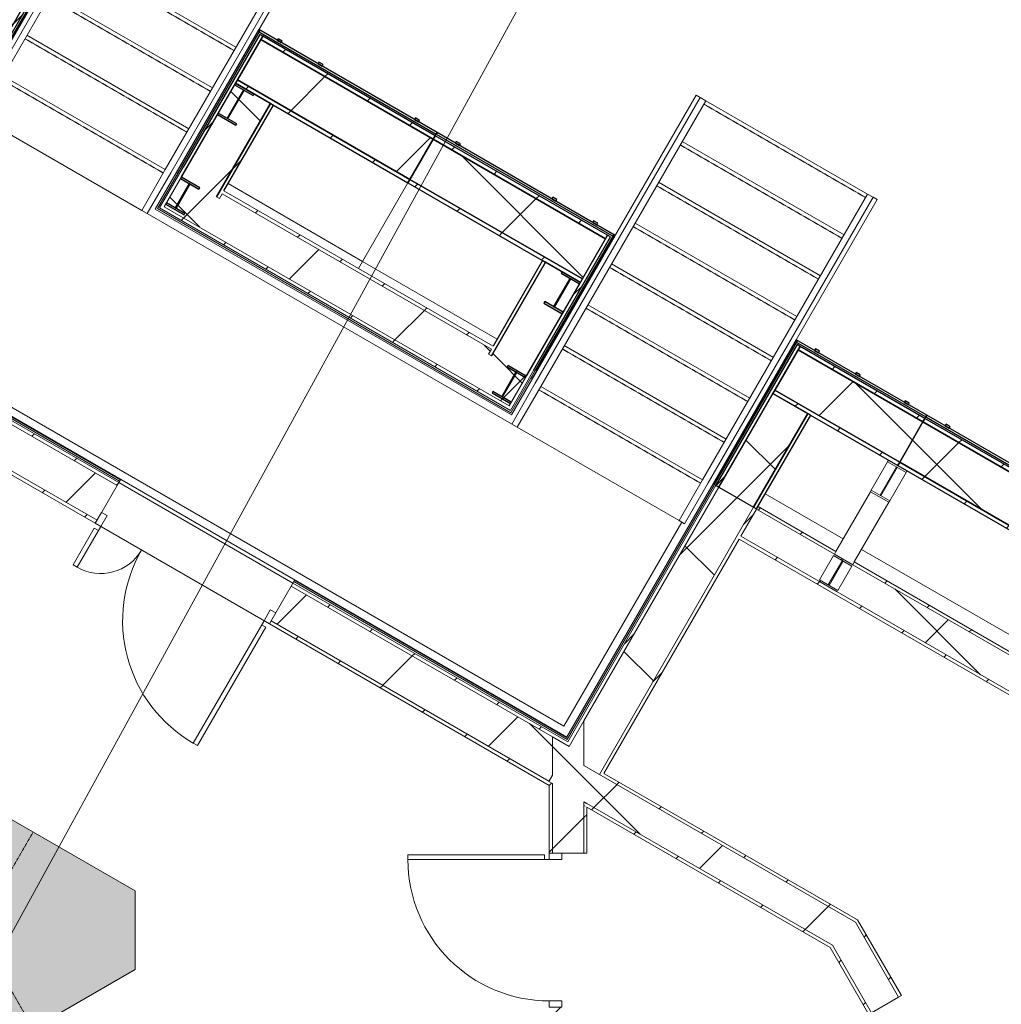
# Model space of a CAD drawing. Header units: centimetres. Extents: x 6036 to 22185, y 5782 to 11383.
# Tile 8 of 183: x 6682 to 7307, y 8195 to 8821. Entities that reach past the tile are written whole.
import ezdxf

# ---------------------------------------------------------------- set-up
doc = ezdxf.new("R2010")
doc.units = ezdxf.units.CM
doc.linetypes.add('Dash 1mm', pattern=[0.2, 0.1, -0.1])
doc.linetypes.add('Overhead', pattern=[0.396875, 0.238125, -0.15875])
for name, color, linetype, lineweight in [('A-ANNO-KEYN', 231, 'Continuous', 9), ('A-COLS', 52, 'Continuous', 9), ('A-DOOR', 31, 'Continuous', 9), ('A-DOOR-FRAM', 31, 'Continuous', 9), ('A-DOOR-OPNG', 31, 'Continuous', 9), ('A-FLOR', 192, 'Continuous', 9), ('A-FLOR-HRAL', 11, 'Continuous', 9), ('A-GENM', 13, 'Continuous', 9), ('A-GENM-HDLN', 13, 'Dash 1mm', 9), ('A-WALL', 113, 'Continuous', 9), ('A-WALL-FNSH', 113, 'Continuous', 25), ('A-WALL-PATT', 111, 'Continuous', 25), ('S-BEAM', 12, 'Continuous', 9), ('S-STRS', 31, 'Continuous', 9)]:
    doc.layers.add(name, color=color, linetype=linetype, lineweight=lineweight)
pattern_1 = [(45, (0, 0), (-21.2132, 21.2132), [])]
pattern_2 = [(45, (0, 0), (-53.033, 53.033), []), (135, (0, 0), (-53.033, -53.033), [])]
pattern_3 = [(255, (1377.74, 11115.19), (72.44444, -19.41143), []), (345, (1377.74, 11115.19), (19.41143, 72.44444), [])]
pattern_4 = [(255, (1377.74, 11115.187), (28.977775, -7.76457), [])]

# ---------------------------------------------------------------- blocks, each defined once
blk = doc.blocks.new('DOOR_Drzwi-2S_P2 - C13-D_Drzwi_120x200_-8674029-7-00 ZestMeble')
at = {"layer": 'A-DOOR'}
for p, q in [((-60, -16), (-60, -46)), ((60, -106), (60, -16)), ((-63, -19), (-60, -19)), ((-63, -46), (-63, -19)), ((63, -19), (60, -19)), ((63, -106), (63, -19)), ((-60, -46), (-63, -46)), ((60, -106), (63, -106))]:
    blk.add_line(p, q, dxfattribs=at)
at = {"layer": 'A-DOOR-FRAM'}
for p, q in [((-60, -8), (-64, -8)), ((-64, -8), (-64, -16)), ((-60, -16), (-60, -8)), ((64, -8), (60, -8)), ((60, -8), (60, -16)), ((64, -16), (64, -8)), ((-64, -16), (-60, -16)), ((60, -16), (64, -16))]:
    blk.add_line(p, q, dxfattribs=at)
at = {"layer": 'A-DOOR-OPNG'}
for centre, radius, start, end in [((-60, -16), 30, 270, 0), ((60, -16), 90, 180, 270)]:
    blk.add_arc(centre, radius, start, end, dxfattribs=at)
blk = doc.blocks.new('DOOR_Drzwi-1S_P1 - C13-D_Drzwi_90x200_-8232746-7-00 ZestMeble')
at = {"layer": 'A-DOOR'}
for p, q in [((48, 102), (45, 102)), ((45, 12), (45, 102)), ((48, 15), (48, 102)), ((48, 15), (45, 15))]:
    blk.add_line(p, q, dxfattribs=at)
at = {"layer": 'A-DOOR-FRAM'}
for p, q in [((-49, 4), (-49, 12)), ((-49, 12), (-45, 12)), ((-45, 12), (-45, 4)), ((45, 4), (45, 12)), ((45, 12), (49, 12)), ((49, 12), (49, 4)), ((-45, 4), (-49, 4)), ((49, 4), (45, 4))]:
    blk.add_line(p, q, dxfattribs=at)
at = {"layer": 'A-DOOR-OPNG'}
blk.add_arc((45, 12), 90, 90, 180, dxfattribs=at)
blk = doc.blocks.new('FURN_Lawa - E25-S-14_SiedziskoHol-5853294-7-00 ZestMeble')
at = {"layer": 'A-GENM'}
blk.add_hatch(color=191, dxfattribs=at).paths.add_polyline_path([(-75, -72.17), (75, -72.17), (100, -28.87), (25, 101.04), (-25, 101.04), (-100, -28.87)])
for p, q in [((-25, 101.04), (-100, -28.87)), ((25, 101.04), (-25, 101.04)), ((100, -28.87), (25, 101.04)), ((-100, -28.87), (-75, -72.17)), ((75, -72.17), (100, -28.87)), ((-75, -72.17), (75, -72.17))]:
    blk.add_line(p, q, dxfattribs=at)
at = {"layer": 'A-GENM-HDLN'}
for p, q in [((0, 0), (-62.5, 36.08)), ((0, 0), (62.5, 36.08)), ((0, -72.17), (0, 0))]:
    blk.add_line(p, q, dxfattribs=at)
blk = doc.blocks.new('GEMO_PanelElewacyjnyParterWejscie - GEMO_PanelElewacyjnyParter-7576885-7-00 ZestMeble')
at = {"layer": 'S-BEAM'}
h = blk.add_hatch(dxfattribs=at)
h.set_pattern_fill('FP_28', color=256, style=0, pattern_type=2)
h.set_pattern_definition(pattern_4)
h.paths.add_polyline_path([(2, 169.8), (2, 66.4), (4.2, 66.4), (4.2, 169.8)])
h = blk.add_hatch(dxfattribs=at)
h.set_pattern_fill('FP_27', color=256, style=0, pattern_type=2)
h.set_pattern_definition(pattern_3)
h.paths.add_polyline_path([(4.2, 169.8), (4.2, 101.04), (29.8, 101.04), (29.8, 169.8), (16.43, 169.8)])
h = blk.add_hatch(dxfattribs=at)
h.set_pattern_fill('FP_28', color=256, style=0, pattern_type=2)
h.set_pattern_definition(pattern_4)
h.paths.add_polyline_path([(29.8, 169.8), (29.8, 101.04), (32, 101.04), (32, 169.8)])
h = blk.add_hatch(dxfattribs=at)
h.set_pattern_fill('FP_28', color=256, style=0, pattern_type=2)
h.set_pattern_definition(pattern_4)
h.paths.add_polyline_path([(4.2, 101.04), (4.2, 98.5), (96, 98.5), (96, 101.04), (6.61, 101.04)])
h.paths.add_polyline_path([(4.2, 68.94), (4.2, 66.4), (96, 66.4), (96, 68.94)])
h = blk.add_hatch(dxfattribs=at)
h.set_pattern_fill('FP_27', color=256, style=0, pattern_type=2)
h.set_pattern_definition(pattern_3)
h.paths.add_polyline_path([(4.2, 98.5), (4.2, 68.94), (96, 68.94), (96, 98.5), (8.08, 98.5)])
at = {"layer": 'S-BEAM', "lineweight": 25}
for p, q in [((0, 169.8), (0, 64.09)), ((1, 169.8), (0, 169.8)), ((1, 64.09), (1, 169.8)), ((2, 169.8), (2, 66.4)), ((4.2, 169.8), (2, 169.8)), ((29.8, 169.8), (4.2, 169.8)), ((4.2, 169.8), (4.2, 101.04)), ((4.2, 69.21), (4.2, 169.8)), ((29.8, 101.04), (29.8, 169.8)), ((32, 169.8), (29.8, 169.8)), ((29.8, 169.8), (29.8, 101.04)), ((32, 101.04), (32, 169.8)), ((4.2, 101.04), (29.8, 101.04)), ((96, 101.04), (4.2, 101.04)), ((4.2, 101.04), (4.2, 98.5)), ((29.8, 101.04), (32, 101.04)), ((96, 98.5), (96, 101.04)), ((96, 98.5), (4.2, 98.5)), ((4.2, 98.5), (4.2, 68.94)), ((4.2, 98.5), (96, 98.5)), ((96, 68.94), (96, 98.5)), ((96, 65.24), (0, 65.24)), ((0, 65.24), (0, 64.09)), ((0, 64.09), (1, 64.09)), ((0, 64.09), (96, 64.09)), ((2, 66.4), (4.2, 66.4)), ((4.2, 66.4), (4.2, 68.94)), ((4.2, 68.94), (96, 68.94)), ((96, 68.94), (4.2, 68.94)), ((4.2, 68.94), (4.2, 66.4)), ((4.2, 66.4), (96, 66.4)), ((16.5, 64.09), (13.5, 64.09)), ((13.5, 64.09), (13.5, 62.93)), ((13.5, 62.93), (16.5, 62.93)), ((16.5, 62.93), (16.5, 64.09)), ((43.5, 64.09), (43.5, 62.93)), ((46.5, 64.09), (43.5, 64.09)), ((43.5, 62.93), (46.5, 62.93)), ((46.5, 62.93), (46.5, 64.09)), ((79.5, 64.09), (79.5, 62.93)), ((82.5, 64.09), (79.5, 64.09)), ((79.5, 62.93), (82.5, 62.93)), ((82.5, 62.93), (82.5, 64.09)), ((96, 66.4), (96, 68.94)), ((96, 64.09), (96, 65.24))]:
    blk.add_line(p, q, dxfattribs=at)
at = {"layer": 'S-BEAM'}
for p, q in [((32, 158.77), (89.25, 158.77)), ((96, 66.4), (96, 65.24))]:
    blk.add_line(p, q, dxfattribs=at)
blk = doc.blocks.new('Railing - Railing-6125889-7-00 ZestMeble')
at = {"layer": 'A-FLOR-HRAL'}
for p, q in [((7114.93, 8771.94), (7009.93, 8590.07)), ((7118.39, 8769.94), (7013.39, 8588.07)), ((7114.93, 8771.94), (7118.39, 8769.94)), ((7009.93, 8590.07), (6994.93, 8564.09)), ((7013.39, 8588.07), (6998.39, 8562.09)), ((6998.39, 8562.09), (6994.93, 8564.09))]:
    blk.add_line(p, q, dxfattribs=at)
blk = doc.blocks.new('Railing - Railing-6125893-7-00 ZestMeble')
at = {"layer": 'A-FLOR-HRAL'}
for p, q in [((7221.45, 8710.44), (7116.45, 8528.57)), ((7224.91, 8708.44), (7119.91, 8526.57)), ((7221.45, 8710.44), (7224.91, 8708.44)), ((7116.45, 8528.57), (7101.45, 8502.59)), ((7119.91, 8526.57), (7104.91, 8500.59)), ((7104.91, 8500.59), (7101.45, 8502.59))]:
    blk.add_line(p, q, dxfattribs=at)
blk = doc.blocks.new('Railing - Railing-6128314-7-00 ZestMeble')
at = {"layer": 'A-FLOR-HRAL'}
for p, q in [((6772.85, 8969.44), (6667.85, 8787.57)), ((6772.85, 8969.44), (6776.31, 8967.44)), ((6776.31, 8967.44), (6671.31, 8785.57)), ((6667.85, 8787.57), (6652.85, 8761.59)), ((6671.31, 8785.57), (6656.31, 8759.59)), ((6656.31, 8759.59), (6652.85, 8761.59))]:
    blk.add_line(p, q, dxfattribs=at)
blk = doc.blocks.new('Railing - Railing-6128318-7-00 ZestMeble')
at = {"layer": 'A-FLOR-HRAL'}
for p, q in [((6879.37, 8907.94), (6774.37, 8726.07)), ((6879.37, 8907.94), (6882.83, 8905.94)), ((6882.83, 8905.94), (6777.83, 8724.07)), ((6774.37, 8726.07), (6759.37, 8700.09)), ((6777.83, 8724.07), (6762.83, 8698.09)), ((6762.83, 8698.09), (6759.37, 8700.09))]:
    blk.add_line(p, q, dxfattribs=at)

msp = doc.modelspace()

# ---------------------------------------------------------------- hatches: boundary and pattern name
at = {"layer": 'A-COLS'}
h = msp.add_hatch(color=256, dxfattribs=at)
h.paths.add_polyline_path([(6786.3, 8697.24), (6786.8, 8698.11), (6775.11, 8704.86), (6774.61, 8703.99), (6780.27, 8700.73)])
h.paths.add_polyline_path([(6795.8, 8713.7), (6796.3, 8714.56), (6784.61, 8721.31), (6784.11, 8720.45), (6785.74, 8719.51)])
h.paths.add_polyline_path([(6819.24, 8754.29), (6819.82, 8755.29), (6808.13, 8762.04), (6807.55, 8761.04)])
h.paths.add_polyline_path([(6830.21, 8773.29), (6830.79, 8774.29), (6819.09, 8781.04), (6818.52, 8780.04), (6823.15, 8777.36)])
h = msp.add_hatch(color=256, dxfattribs=at)
h.paths.add_polyline_path([(6781.24, 8701.32), (6790.24, 8716.91), (6789.67, 8717.24), (6780.67, 8701.65)])
h.paths.add_polyline_path([(6814.26, 8758.5), (6824.65, 8776.5), (6824.08, 8776.83), (6813.69, 8758.83)])
h = msp.add_hatch(color=256, dxfattribs=at)
h.paths.add_polyline_path([(6994.15, 8577.24), (6994.65, 8578.11), (6982.96, 8584.86), (6982.46, 8583.99)])
h.paths.add_polyline_path([(7003.65, 8593.7), (7004.15, 8594.56), (6992.46, 8601.31), (6991.96, 8600.45), (7001.04, 8595.2)])
h.paths.add_polyline_path([(7027.09, 8634.29), (7027.66, 8635.29), (7015.97, 8642.04), (7015.39, 8641.04)])
h.paths.add_polyline_path([(7038.06, 8653.29), (7038.63, 8654.29), (7026.94, 8661.04), (7026.36, 8660.04), (7037.57, 8653.57)])
h = msp.add_hatch(color=256, dxfattribs=at)
h.paths.add_polyline_path([(6989.09, 8581.32), (6998.09, 8596.91), (6997.52, 8597.24), (6988.52, 8581.65)])
h.paths.add_polyline_path([(7022.1, 8638.5), (7032.5, 8656.5), (7031.92, 8656.83), (7021.53, 8638.83)])
at = {"layer": 'A-WALL-PATT', "lineweight": 9}
h = msp.add_hatch(dxfattribs=at)
h.set_pattern_fill('FP_13', color=256, style=0, pattern_type=2)
h.set_pattern_definition(pattern_1)
h.paths.add_polyline_path([(6772.61, 8700.53), (6784.71, 8721.49), (6782.81, 8722.59), (6770.71, 8701.63)])
h = msp.add_hatch(dxfattribs=at)
h.set_pattern_fill('FP_14', color=256, style=0, pattern_type=2)
h.set_pattern_definition(pattern_2)
h.paths.add_polyline_path([(6795.88, 8689.64), (6806.88, 8708.69), (6784.71, 8721.49), (6773.71, 8702.44), (6780.27, 8698.65)])
h = msp.add_hatch(dxfattribs=at)
h.set_pattern_fill('FP_13', color=256, style=0, pattern_type=2)
h.set_pattern_definition(pattern_1)
h.paths.add_polyline_path([(6981.97, 8611.76), (6983.07, 8613.66), (6811.69, 8712.61), (6810.59, 8710.71), (6973.24, 8616.8)])
h = msp.add_hatch(dxfattribs=at)
h.set_pattern_fill('FP_14', color=256, style=0, pattern_type=2)
h.set_pattern_definition(pattern_2)
h.paths.add_polyline_path([(6971.08, 8588.49), (6982.08, 8607.54), (6980.17, 8608.64), (6981.97, 8611.76), (6810.59, 8710.71), (6808.79, 8707.59), (6806.88, 8708.69), (6795.88, 8689.64), (6969.17, 8589.59)])
h = msp.add_hatch(dxfattribs=at)
h.set_pattern_fill('FP_13', color=256, style=0, pattern_type=2)
h.set_pattern_definition(pattern_1)
h.paths.add_polyline_path([(6992.15, 8573.78), (6993.25, 8575.69), (6773.71, 8702.44), (6772.61, 8700.53), (6973.24, 8584.7)])
h = msp.add_hatch(dxfattribs=at)
h.set_pattern_fill('FP_14', color=256, style=0, pattern_type=2)
h.set_pattern_definition(pattern_2)
h.paths.add_polyline_path([(7018.62, 8336.72), (7020.82, 8340.54), (7020.82, 8365.01), (6854.57, 8460.99), (6841.77, 8438.82), (7016.71, 8337.82)])
h.paths.add_polyline_path([(6730.92, 8502.82), (6743.72, 8524.99), (6577.48, 8620.97), (6551.88, 8606.19), (6570.91, 8595.2)])
h.paths.add_polyline_path([(6531.95, 8617.78), (6557.48, 8632.52), (6544.71, 8639.89)])
h = msp.add_hatch(dxfattribs=at)
h.set_pattern_fill('FP_13', color=256, style=0, pattern_type=2)
h.set_pattern_definition(pattern_1)
h.paths.add_polyline_path([(7029.51, 8359.99), (7030.61, 8361.9), (6855.67, 8462.9), (6854.57, 8460.99), (7027.78, 8360.99)])
h.paths.add_polyline_path([(6743.72, 8524.99), (6744.82, 8526.9), (6567.98, 8629), (6566.88, 8627.09), (6622.11, 8595.2)])
h = msp.add_hatch(dxfattribs=at)
h.set_pattern_fill('FP_13', color=256, style=0, pattern_type=2)
h.set_pattern_definition(pattern_1)
h.paths.add_polyline_path([(7020.82, 8332.91), (7020.82, 8335.22), (6841.77, 8438.82), (6840.67, 8436.92), (7018.82, 8334.06)])
h.paths.add_polyline_path([(6729.82, 8500.92), (6730.92, 8502.82), (6551.88, 8606.19), (6549.68, 8604.92), (6566.51, 8595.2)])
h.paths.add_polyline_path([(6529.68, 8616.47), (6531.88, 8617.74), (6530.01, 8618.82), (6528.91, 8616.92)])
h = msp.add_hatch(dxfattribs=at)
h.set_pattern_fill('FP_14', color=256, style=0, pattern_type=2)
h.set_pattern_definition(pattern_2)
h.paths.add_polyline_path([(6993.25, 8575.69), (7004.25, 8594.74), (6982.08, 8607.54), (6971.08, 8588.49), (6973.24, 8587.24)])
h = msp.add_hatch(dxfattribs=at)
h.set_pattern_fill('FP_13', color=256, style=0, pattern_type=2)
h.set_pattern_definition(pattern_1)
h.paths.add_polyline_path([(6994.06, 8572.68), (7006.16, 8593.64), (7004.25, 8594.74), (6992.15, 8573.78)])
h = msp.add_hatch(dxfattribs=at)
h.set_pattern_fill('FP_14', color=256, style=0, pattern_type=2)
h.set_pattern_definition(pattern_2)
h.paths.add_polyline_path([(7202, 8457.24), (7202.5, 8458.11), (7190.81, 8464.86), (7190.31, 8463.99)])
h.paths.add_polyline_path([(7211.5, 8473.7), (7212, 8474.56), (7200.31, 8481.31), (7199.81, 8480.45), (7209.1, 8475.08)])
h.paths.add_polyline_path([(7234.93, 8514.29), (7235.51, 8515.29), (7223.82, 8522.04), (7223.24, 8521.04), (7230.54, 8516.82)])
h.paths.add_polyline_path([(7245.9, 8533.29), (7246.48, 8534.29), (7234.79, 8541.04), (7234.21, 8540.04)])
h = msp.add_hatch(dxfattribs=at)
h.set_pattern_fill('FP_13', color=256, style=0, pattern_type=2)
h.set_pattern_definition(pattern_1)
h.paths.add_polyline_path([(7031.42, 8358.89), (7126.73, 8523.99), (7124.83, 8525.09), (7029.51, 8359.99)])
h = msp.add_hatch(dxfattribs=at)
h.set_pattern_fill('FP_14', color=256, style=0, pattern_type=2)
h.set_pattern_definition(pattern_2)
h.paths.add_polyline_path([(7050.69, 8341.07), (7148.9, 8511.19), (7126.73, 8523.99), (7040.82, 8375.18), (7041.12, 8346.59)])
h = msp.add_hatch(dxfattribs=at)
h.set_pattern_fill('FP_13', color=256, style=0, pattern_type=2)
h.set_pattern_definition(pattern_1)
h.paths.add_polyline_path([(7200.31, 8481.31), (7201.31, 8483.05), (7151.73, 8511.67), (7150.73, 8509.94), (7187.59, 8488.66)])
h = msp.add_hatch(dxfattribs=at)
h.set_pattern_fill('FP_13', color=256, style=0, pattern_type=2)
h.set_pattern_definition(pattern_1)
h.paths.add_polyline_path([(7041.59, 8320.92), (7042.59, 8322.65), (7040.82, 8323.67), (7040.82, 8321.36)])
h.paths.add_polyline_path([(7052.59, 8339.97), (7150.81, 8510.09), (7148.9, 8511.19), (7050.69, 8341.07)])
h = msp.add_hatch(dxfattribs=at)
h.set_pattern_fill('FP_13', color=256, style=0, pattern_type=2)
h.set_pattern_definition(pattern_1)
h.paths.add_polyline_path([(7573.51, 8240.44), (7574.51, 8242.18), (7140.73, 8492.62), (7139.73, 8490.89), (7562.88, 8246.58)])
h = msp.add_hatch(dxfattribs=at)
h.set_pattern_fill('FP_14', color=256, style=0, pattern_type=2)
h.set_pattern_definition(pattern_2)
h.paths.add_polyline_path([(7398.15, 8343.99), (7408.15, 8361.31), (7212, 8474.56), (7202, 8457.24), (7393.65, 8346.59)])
h = msp.add_hatch(dxfattribs=at)
h.set_pattern_fill('FP_13', color=256, style=0, pattern_type=2)
h.set_pattern_definition(pattern_1)
h.paths.add_polyline_path([(7408.15, 8361.31), (7409.15, 8363.05), (7213, 8476.3), (7212, 8474.56), (7402.89, 8364.35)])
h = msp.add_hatch(dxfattribs=at)
h.set_pattern_fill('FP_14', color=256, style=0, pattern_type=2)
h.set_pattern_definition(pattern_2)
h.paths.add_polyline_path([(7020.82, 8144.09), (7040.82, 8155.64), (7040.82, 8192.89), (7020.82, 8192.89), (7020.82, 8146.4)])
h.paths.add_polyline_path([(7040.82, 8290.89), (7040.82, 8375.18), (7031.42, 8358.89), (7020.82, 8365.01), (7020.82, 8290.89)])
h = msp.add_hatch(dxfattribs=at)
h.set_pattern_fill('FP_14', color=256, style=0, pattern_type=2)
h.set_pattern_definition(pattern_2)
h.paths.add_polyline_path([(7233.66, 8212.34), (7213.66, 8246.98), (7040.82, 8346.59), (7040.82, 8323.9), (7042.82, 8322.75), (7042.82, 8322.52), (7199.02, 8232.34)])
h.paths.add_polyline_path([(7020.82, 8335.22), (7020.82, 8340.54), (7018.52, 8336.55)])
h = msp.add_hatch(dxfattribs=at)
h.set_pattern_fill('FP_13', color=256, style=0, pattern_type=2)
h.set_pattern_definition(pattern_1)
h.paths.add_polyline_path([(7217.12, 8244.98), (7215.12, 8248.44), (7053.59, 8341.7), (7052.59, 8339.97), (7213.66, 8246.98)])
h = msp.add_hatch(dxfattribs=at)
h.set_pattern_fill('FP_13', color=256, style=0, pattern_type=2)
h.set_pattern_definition(pattern_1)
h.paths.add_polyline_path([(7018.82, 8145.25), (7020.82, 8146.4), (7020.82, 8192.89), (7018.82, 8192.89), (7018.82, 8169.02)])
h.paths.add_polyline_path([(7020.82, 8290.89), (7020.82, 8332.91), (7018.82, 8334.06), (7018.82, 8290.89)])
h = msp.add_hatch(dxfattribs=at)
h.set_pattern_fill('FP_13', color=256, style=0, pattern_type=2)
h.set_pattern_definition(pattern_1)
h.paths.add_polyline_path([(7040.82, 8132.55), (7042.82, 8133.7), (7042.82, 8192.89), (7040.82, 8192.89), (7040.82, 8155.64)])
h.paths.add_polyline_path([(7040.82, 8290.89), (7042.82, 8290.89), (7042.59, 8322.65), (7041.59, 8320.92), (7040.82, 8321.36), (7040.82, 8311.08)])
h = msp.add_hatch(dxfattribs=at)
h.set_pattern_fill('FP_13', color=256, style=0, pattern_type=2)
h.set_pattern_definition(pattern_1)
h.paths.add_polyline_path([(7201.02, 8228.87), (7199.02, 8232.34), (7042.82, 8322.52), (7042.82, 8320.21), (7197.56, 8230.87)])
h = msp.add_hatch(dxfattribs=at)
h.set_pattern_fill('FP_13', color=256, style=0, pattern_type=2)
h.set_pattern_definition(pattern_1)
h.paths.add_polyline_path([(7305.2, 8088.42), (7306.93, 8089.42), (7291.93, 8115.41), (7290.2, 8114.41), (7299.68, 8097.98)])
h.paths.add_polyline_path([(7241.2, 8199.28), (7242.93, 8200.28), (7217.12, 8244.98), (7213.66, 8246.98), (7235.66, 8208.87)])
h = msp.add_hatch(dxfattribs=at)
h.set_pattern_fill('FP_13', color=256, style=0, pattern_type=2)
h.set_pattern_definition(pattern_1)
h.paths.add_polyline_path([(7286.15, 8077.42), (7287.88, 8078.42), (7272.88, 8104.41), (7271.15, 8103.41)])
h.paths.add_polyline_path([(7222.15, 8188.28), (7223.88, 8189.28), (7201.02, 8228.87), (7197.56, 8230.87)])
h = msp.add_hatch(dxfattribs=at)
h.set_pattern_fill('FP_14', color=256, style=0, pattern_type=2)
h.set_pattern_definition(pattern_2)
h.paths.add_polyline_path([(7288.88, 8076.69), (7306.2, 8086.69), (7290.2, 8114.41), (7272.88, 8104.41), (7287.88, 8078.42)])
h.paths.add_polyline_path([(7223.88, 8189.28), (7241.2, 8199.28), (7233.66, 8212.34), (7199.02, 8232.34), (7201.02, 8228.87)])
at = {"layer": 'S-BEAM'}
h = msp.add_hatch(dxfattribs=at)
h.set_pattern_fill('FP_13', color=256, style=0, pattern_type=2)
h.set_pattern_definition(pattern_1)
h.paths.add_polyline_path([(6784.71, 8721.49), (6836.42, 8811.04), (6834.51, 8812.14), (6782.81, 8722.59)])
h = msp.add_hatch(dxfattribs=at)
h.set_pattern_fill('FP_13', color=256, style=0, pattern_type=2)
h.set_pattern_definition(pattern_1)
h.paths.add_polyline_path([(6928.86, 8717.66), (6930.13, 8719.86), (6820.37, 8783.24), (6819.09, 8781.04), (6908.92, 8729.18)])
h.paths.add_polyline_path([(6944.91, 8745.46), (6946.18, 8747.66), (6836.42, 8811.04), (6835.15, 8808.84), (6866.04, 8791)])
h = msp.add_hatch(dxfattribs=at)
h.set_pattern_fill('FP_14', color=256, style=0, pattern_type=2)
h.set_pattern_definition(pattern_2)
h.paths.add_polyline_path([(6930.13, 8719.86), (6944.91, 8745.46), (6835.15, 8808.84), (6820.37, 8783.24), (6908.92, 8732.11)])
h = msp.add_hatch(dxfattribs=at)
h.set_pattern_fill('FP_14', color=256, style=0, pattern_type=2)
h.set_pattern_definition(pattern_2)
h.paths.add_polyline_path([(6806.88, 8708.69), (6841.27, 8768.24), (6819.09, 8781.04), (6784.71, 8721.49), (6801.71, 8711.67)])
h = msp.add_hatch(dxfattribs=at)
h.set_pattern_fill('FP_13', color=256, style=0, pattern_type=2)
h.set_pattern_definition(pattern_1)
h.paths.add_polyline_path([(6808.79, 8707.59), (6843.17, 8767.14), (6841.27, 8768.24), (6806.88, 8708.69)])
h = msp.add_hatch(dxfattribs=at)
h.set_pattern_fill('FP_13', color=256, style=0, pattern_type=2)
h.set_pattern_definition(pattern_1)
h.paths.add_polyline_path([(7038.63, 8654.29), (7039.9, 8656.49), (6930.13, 8719.86), (6928.86, 8717.66), (7037.57, 8654.9)])
h.paths.add_polyline_path([(7054.68, 8682.09), (7055.95, 8684.29), (6946.18, 8747.66), (6944.91, 8745.46), (7037.57, 8691.97)])
h = msp.add_hatch(dxfattribs=at)
h.set_pattern_fill('FP_14', color=256, style=0, pattern_type=2)
h.set_pattern_definition(pattern_2)
h.paths.add_polyline_path([(7039.9, 8656.49), (7054.68, 8682.09), (6944.91, 8745.46), (6930.13, 8719.86), (7037.57, 8657.84)])
h = msp.add_hatch(dxfattribs=at)
h.set_pattern_fill('FP_13', color=256, style=0, pattern_type=2)
h.set_pattern_definition(pattern_1)
h.paths.add_polyline_path([(7006.16, 8593.64), (7057.86, 8683.19), (7055.95, 8684.29), (7004.25, 8594.74)])
h = msp.add_hatch(dxfattribs=at)
h.set_pattern_fill('FP_13', color=256, style=0, pattern_type=2)
h.set_pattern_definition(pattern_1)
h.paths.add_polyline_path([(6982.08, 8607.54), (7016.46, 8667.09), (7014.56, 8668.19), (6980.17, 8608.64)])
h = msp.add_hatch(dxfattribs=at)
h.set_pattern_fill('FP_14', color=256, style=0, pattern_type=2)
h.set_pattern_definition(pattern_2)
h.paths.add_polyline_path([(7004.25, 8594.74), (7038.63, 8654.29), (7016.46, 8667.09), (6982.08, 8607.54), (7003.44, 8595.2)])
h = msp.add_hatch(dxfattribs=at)
h.set_pattern_fill('FP_13', color=256, style=0, pattern_type=2)
h.set_pattern_definition(pattern_1)
h.paths.add_polyline_path([(7126.75, 8524.01), (7178.45, 8613.56), (7176.55, 8614.66), (7124.84, 8525.11), (7126.47, 8524.17)])
h = msp.add_hatch(dxfattribs=at)
h.set_pattern_fill('FP_13', color=256, style=0, pattern_type=2)
h.set_pattern_definition(pattern_1)
h.paths.add_polyline_path([(7240.63, 8537.66), (7241.9, 8539.86), (7162.4, 8585.76), (7161.13, 8583.56), (7209.1, 8555.87)])
h.paths.add_polyline_path([(7256.68, 8565.46), (7257.95, 8567.66), (7178.45, 8613.56), (7177.18, 8611.36), (7209.1, 8592.94)])
h = msp.add_hatch(dxfattribs=at)
h.set_pattern_fill('FP_14', color=256, style=0, pattern_type=2)
h.set_pattern_definition(pattern_2)
h.paths.add_polyline_path([(7241.9, 8539.86), (7256.68, 8565.46), (7177.18, 8611.36), (7162.4, 8585.76), (7209.1, 8558.8)])
h = msp.add_hatch(dxfattribs=at)
h.set_pattern_fill('FP_14', color=256, style=0, pattern_type=2)
h.set_pattern_definition(pattern_2)
h.paths.add_polyline_path([(7148.92, 8511.21), (7183.3, 8570.76), (7161.13, 8583.56), (7126.75, 8524.01)])
h = msp.add_hatch(dxfattribs=at)
h.set_pattern_fill('FP_13', color=256, style=0, pattern_type=2)
h.set_pattern_definition(pattern_1)
h.paths.add_polyline_path([(7150.83, 8510.11), (7185.21, 8569.66), (7183.3, 8570.76), (7148.92, 8511.21)])
h = msp.add_hatch(dxfattribs=at)
h.set_pattern_fill('FP_13', color=256, style=0, pattern_type=2)
h.set_pattern_definition(pattern_1)
h.paths.add_polyline_path([(7448.48, 8417.66), (7449.75, 8419.86), (7241.9, 8539.86), (7240.63, 8537.66), (7423.51, 8432.08)])
h.paths.add_polyline_path([(7464.53, 8445.46), (7465.8, 8447.66), (7257.95, 8567.66), (7256.68, 8565.46), (7451.23, 8453.14)])
h = msp.add_hatch(dxfattribs=at)
h.set_pattern_fill('FP_14', color=256, style=0, pattern_type=2)
h.set_pattern_definition(pattern_2)
h.paths.add_polyline_path([(7449.75, 8419.86), (7464.53, 8445.46), (7256.68, 8565.46), (7241.9, 8539.86), (7423.51, 8435.01)])

# ---------------------------------------------------------------- linework, layer by layer
at = {"layer": 'A-ANNO-KEYN'}
msp.add_line((6663.55, 8216.31), (7075.65, 8968.39), dxfattribs=at)
at = {"layer": 'A-COLS', "lineweight": 25}
for p, q in [((6819.09, 8781.04), (6818.52, 8780.04)), ((6830.79, 8774.29), (6819.09, 8781.04)), ((6824.08, 8776.83), (6813.69, 8758.83)), ((6814.26, 8758.5), (6824.65, 8776.5)), ((6818.52, 8780.04), (6830.21, 8773.29)), ((6824.65, 8776.5), (6824.08, 8776.83)), ((6830.21, 8773.29), (6830.79, 8774.29)), ((6808.13, 8762.04), (6807.55, 8761.04)), ((6807.55, 8761.04), (6819.24, 8754.29)), ((6819.82, 8755.29), (6808.13, 8762.04)), ((6813.69, 8758.83), (6814.26, 8758.5)), ((6819.24, 8754.29), (6819.82, 8755.29)), ((6784.61, 8721.31), (6784.11, 8720.45)), ((6784.11, 8720.45), (6795.8, 8713.7)), ((6796.3, 8714.56), (6784.61, 8721.31)), ((6789.67, 8717.24), (6780.67, 8701.65)), ((6781.24, 8701.32), (6790.24, 8716.91)), ((6790.24, 8716.91), (6789.67, 8717.24)), ((6795.8, 8713.7), (6796.3, 8714.56)), ((6775.11, 8704.86), (6774.61, 8703.99)), ((6774.61, 8703.99), (6786.3, 8697.24)), ((6786.8, 8698.11), (6775.11, 8704.86)), ((6780.67, 8701.65), (6781.24, 8701.32)), ((6786.3, 8697.24), (6786.8, 8698.11)), ((7031.92, 8656.83), (7021.53, 8638.83)), ((7022.1, 8638.5), (7032.5, 8656.5)), ((7026.94, 8661.04), (7026.36, 8660.04)), ((7026.36, 8660.04), (7038.06, 8653.29)), ((7038.63, 8654.29), (7026.94, 8661.04)), ((7032.5, 8656.5), (7031.92, 8656.83)), ((7038.06, 8653.29), (7038.63, 8654.29)), ((7015.97, 8642.04), (7015.39, 8641.04)), ((7015.39, 8641.04), (7027.09, 8634.29)), ((7027.66, 8635.29), (7015.97, 8642.04)), ((7021.53, 8638.83), (7022.1, 8638.5)), ((7027.09, 8634.29), (7027.66, 8635.29)), ((6992.46, 8601.31), (6991.96, 8600.45)), ((6991.96, 8600.45), (7003.65, 8593.7)), ((7004.15, 8594.56), (6992.46, 8601.31)), ((6997.52, 8597.24), (6988.52, 8581.65)), ((6989.09, 8581.32), (6998.09, 8596.91)), ((6998.09, 8596.91), (6997.52, 8597.24)), ((7003.65, 8593.7), (7004.15, 8594.56)), ((6982.96, 8584.86), (6982.46, 8583.99)), ((6982.46, 8583.99), (6994.15, 8577.24)), ((6994.65, 8578.11), (6982.96, 8584.86)), ((6988.52, 8581.65), (6989.09, 8581.32)), ((6994.15, 8577.24), (6994.65, 8578.11))]:
    msp.add_line(p, q, dxfattribs=at)
at = {"layer": 'A-FLOR'}
for p, q in [((6855.67, 8462.9), (6744.82, 8526.9)), ((6840.67, 8436.92), (6729.82, 8500.92))]:
    msp.add_line(p, q, dxfattribs=at)
at = {"layer": 'A-WALL'}
for p, q in [((6784.84, 8728.11), (6769.34, 8701.26)), ((6782.81, 8722.59), (6785.71, 8727.61)), ((6810.59, 8710.71), (6808.79, 8707.59)), ((6810.59, 8710.71), (6981.97, 8611.76)), ((6769.34, 8701.26), (6994.42, 8571.31)), ((6571.25, 8628.26), (6745.32, 8527.76)), ((6980.17, 8608.64), (6981.97, 8611.76)), ((6551.88, 8606.19), (6730.92, 8502.82)), ((7009.92, 8598.16), (6994.42, 8571.31)), ((7009.06, 8598.66), (7006.16, 8593.64)), ((7223.82, 8522.04), (7234.21, 8540.04)), ((7245.9, 8533.29), (7235.51, 8515.29)), ((7030.25, 8363.26), (7123.96, 8525.59)), ((7223.24, 8521.04), (7201.31, 8483.05)), ((7213, 8476.3), (7234.93, 8514.29)), ((7050.69, 8341.07), (7148.9, 8511.19)), ((7030.25, 8363.26), (6856.17, 8463.76)), ((7190.31, 8463.99), (7202, 8457.24)), ((7202, 8457.24), (7190.31, 8463.99)), ((6841.77, 8438.82), (7018.62, 8336.72)), ((7031.42, 8358.89), (7040.82, 8375.18)), ((7020.82, 8365.01), (7031.42, 8358.89)), ((7040.82, 8321.36), (7041.59, 8320.92))]:
    msp.add_line(p, q, dxfattribs=at)
at = {"layer": 'A-WALL', "color": 9, "lineweight": 18}
for p, q in [((6782.81, 8722.59), (6770.71, 8701.63)), ((6784.71, 8721.49), (6773.71, 8702.44)), ((6770.71, 8701.63), (6994.06, 8572.68)), ((6773.71, 8702.44), (6993.25, 8575.69)), ((6569.89, 8627.9), (6744.82, 8526.9)), ((6577.48, 8620.97), (6743.72, 8524.99)), ((7004.25, 8594.74), (6993.25, 8575.69)), ((7006.16, 8593.64), (6994.06, 8572.68)), ((7239.77, 8536.83), (7229.38, 8518.83)), ((7229.95, 8518.5), (7240.34, 8536.5)), ((7234.79, 8541.04), (7234.21, 8540.04)), ((7234.21, 8540.04), (7245.9, 8533.29)), ((7246.48, 8534.29), (7234.79, 8541.04)), ((7240.34, 8536.5), (7239.77, 8536.83)), ((7245.9, 8533.29), (7246.48, 8534.29)), ((6743.72, 8524.99), (6744.82, 8526.9)), ((7030.61, 8361.9), (7124.83, 8525.09)), ((7040.82, 8375.18), (7126.73, 8523.99)), ((7126.73, 8523.99), (7124.83, 8525.09)), ((7223.82, 8522.04), (7223.24, 8521.04)), ((7223.24, 8521.04), (7234.93, 8514.29)), ((7235.51, 8515.29), (7223.82, 8522.04)), ((7229.38, 8518.83), (7229.95, 8518.5)), ((7234.93, 8514.29), (7235.51, 8515.29)), ((7150.73, 8509.94), (7140.73, 8492.62)), ((7150.73, 8509.94), (7200.31, 8481.31)), ((7140.73, 8492.62), (7190.31, 8463.99)), ((7190.81, 8464.86), (7199.81, 8480.45)), ((7199.81, 8480.45), (7211.5, 8473.7)), ((7212, 8474.56), (7200.31, 8481.31)), ((7205.37, 8477.24), (7196.37, 8461.65)), ((7196.94, 8461.32), (7205.94, 8476.91)), ((7205.94, 8476.91), (7205.37, 8477.24)), ((7212, 8474.56), (7408.15, 8361.31)), ((7211.5, 8473.7), (7202.5, 8458.11)), ((6855.67, 8462.9), (6854.57, 8460.99)), ((6855.67, 8462.9), (7030.61, 8361.9)), ((7202.5, 8458.11), (7190.81, 8464.86)), ((7196.37, 8461.65), (7196.94, 8461.32)), ((6854.57, 8460.99), (7020.82, 8365.01)), ((7202, 8457.24), (7398.15, 8343.99)), ((7040.82, 8346.77), (7040.82, 8375.18)), ((7020.82, 8340.54), (7020.82, 8365.01)), ((7213.66, 8246.98), (7040.82, 8346.77)), ((7018.52, 8336.55), (7020.82, 8340.54)), ((7020.82, 8335.22), (7018.52, 8336.55)), ((7020.82, 8335.22), (7020.82, 8290.89)), ((7040.82, 8323.67), (7040.82, 8290.89)), ((7042.59, 8322.65), (7040.82, 8323.67)), ((7042.82, 8323.05), (7042.59, 8322.65)), ((7042.82, 8322.52), (7042.82, 8323.05)), ((7199.02, 8232.34), (7042.82, 8322.52)), ((7020.82, 8290.89), (7040.82, 8290.89)), ((7213.66, 8246.98), (7241.2, 8199.28)), ((7223.88, 8189.28), (7199.02, 8232.34)), ((7223.88, 8189.28), (7241.2, 8199.28))]:
    msp.add_line(p, q, dxfattribs=at)
at = {"layer": 'A-WALL', "color": 253}
for p, q in [((6730.92, 8502.82), (6743.72, 8524.99)), ((7148.9, 8511.19), (7126.73, 8523.99)), ((6854.57, 8460.99), (6841.77, 8438.82))]:
    msp.add_line(p, q, dxfattribs=at)
at = {"layer": 'A-WALL-FNSH', "color": 253, "lineweight": 9}
for p, q in [((6785.71, 8727.61), (6784.84, 8728.11)), ((6781.08, 8723.59), (6767.98, 8700.9)), ((6983.07, 8613.66), (6811.69, 8712.61)), ((6767.98, 8700.9), (6994.79, 8569.95)), ((6745.82, 8528.63), (6572.62, 8628.63)), ((6551.68, 8603.77), (6729.82, 8500.92)), ((7009.92, 8598.16), (7009.06, 8598.66)), ((6994.79, 8569.95), (7007.89, 8592.64)), ((6744.82, 8526.9), (6745.82, 8528.63)), ((7123.1, 8526.09), (7029.88, 8364.63)), ((7124.83, 8525.09), (7123.1, 8526.09)), ((7151.73, 8511.67), (7150.81, 8510.09)), ((7201.31, 8483.05), (7151.73, 8511.67)), ((7150.81, 8510.09), (7148.9, 8511.19)), ((7150.73, 8509.94), (7150.81, 8510.09)), ((6729.82, 8500.92), (6730.92, 8502.82)), ((7053.59, 8341.7), (7139.73, 8490.89)), ((7139.73, 8490.89), (7573.51, 8240.44)), ((7190.31, 8463.99), (7140.73, 8492.62)), ((7200.31, 8481.31), (7201.31, 8483.05)), ((7213, 8476.3), (7212, 8474.56)), ((7409.15, 8363.05), (7213, 8476.3)), ((6856.67, 8464.63), (6855.67, 8462.9)), ((7029.88, 8364.63), (6856.67, 8464.63)), ((7398.15, 8343.99), (7202, 8457.24)), ((6841.77, 8438.82), (6840.67, 8436.92)), ((6840.67, 8436.92), (7018.82, 8334.06)), ((7215.12, 8248.44), (7053.59, 8341.7)), ((7018.82, 8334.06), (7018.82, 8290.89)), ((7042.82, 8290.89), (7042.82, 8320.21)), ((7042.82, 8320.21), (7197.56, 8230.87)), ((7018.82, 8290.89), (7020.82, 8290.89)), ((7040.82, 8290.89), (7042.82, 8290.89)), ((7242.93, 8200.28), (7215.12, 8248.44)), ((7197.56, 8230.87), (7222.15, 8188.28)), ((7241.2, 8199.28), (7242.93, 8200.28))]:
    msp.add_line(p, q, dxfattribs=at)
at = {"layer": 'S-BEAM', "lineweight": 25}
for p, q in [((6833.93, 8815.14), (6781.08, 8723.59)), ((6784.84, 8728.11), (6834.8, 8814.64)), ((6833.93, 8815.14), (6833.36, 8814.14)), ((6833.36, 8814.14), (6946.76, 8748.66)), ((6947.34, 8749.66), (6833.93, 8815.14)), ((6834.8, 8814.64), (6833.93, 8815.14)), ((6784.71, 8721.49), (6836.42, 8811.04)), ((6834.51, 8812.14), (6785.71, 8727.61)), ((6835.15, 8808.84), (6820.37, 8783.24)), ((6836.42, 8811.04), (6834.51, 8812.14)), ((6836.42, 8811.04), (6835.15, 8808.84)), ((6835.15, 8808.84), (6944.91, 8745.46)), ((6944.91, 8745.46), (6835.15, 8808.84)), ((6946.18, 8747.66), (6836.42, 8811.04)), ((6846.2, 8809.39), (6845.62, 8808.39)), ((6845.62, 8808.39), (6848.22, 8806.89)), ((6848.8, 8807.89), (6846.2, 8809.39)), ((6848.22, 8806.89), (6848.8, 8807.89)), ((6872.18, 8794.39), (6871.6, 8793.39)), ((6874.78, 8792.89), (6872.18, 8794.39)), ((6871.6, 8793.39), (6874.2, 8791.89)), ((6874.2, 8791.89), (6874.78, 8792.89)), ((6819.09, 8781.04), (6784.71, 8721.49)), ((6820.37, 8783.24), (6819.09, 8781.04)), ((6819.09, 8781.04), (6928.86, 8717.66)), ((6841.27, 8768.24), (6819.09, 8781.04)), ((6930.13, 8719.86), (6820.37, 8783.24)), ((6820.37, 8783.24), (6930.13, 8719.86)), ((6841.27, 8768.24), (6806.88, 8708.69)), ((6806.88, 8708.69), (6841.27, 8768.24)), ((6811.69, 8712.61), (6843.17, 8767.14)), ((6843.17, 8767.14), (6841.27, 8768.24)), ((6933.63, 8758.91), (6933.05, 8757.91)), ((6933.05, 8757.91), (6935.65, 8756.41)), ((6936.22, 8757.41), (6933.63, 8758.91)), ((6935.65, 8756.41), (6936.22, 8757.41)), ((6947.34, 8749.66), (6946.76, 8748.66)), ((6946.76, 8748.66), (6947.34, 8749.66)), ((7060.74, 8684.19), (6947.34, 8749.66)), ((6944.91, 8745.46), (6930.13, 8719.86)), ((6930.13, 8719.86), (6944.91, 8745.46)), ((6946.18, 8747.66), (6944.91, 8745.46)), ((6944.91, 8745.46), (6946.18, 8747.66)), ((6944.91, 8745.46), (7054.68, 8682.09)), ((7054.68, 8682.09), (6944.91, 8745.46)), ((7055.95, 8684.29), (6946.18, 8747.66)), ((6946.76, 8748.66), (7060.17, 8683.19)), ((6959.61, 8743.91), (6959.03, 8742.91)), ((6962.21, 8742.41), (6959.61, 8743.91)), ((6959.03, 8742.91), (6961.63, 8741.41)), ((6961.63, 8741.41), (6962.21, 8742.41)), ((6930.13, 8719.86), (6928.86, 8717.66)), ((6928.86, 8717.66), (6930.13, 8719.86)), ((7039.9, 8656.49), (6930.13, 8719.86)), ((6930.13, 8719.86), (7039.9, 8656.49)), ((6928.86, 8717.66), (7038.63, 8654.29)), ((7021.05, 8708.44), (7020.47, 8707.44)), ((7020.47, 8707.44), (7023.07, 8705.94)), ((7023.65, 8706.94), (7021.05, 8708.44)), ((7023.07, 8705.94), (7023.65, 8706.94)), ((7047.03, 8693.44), (7046.46, 8692.44)), ((7049.63, 8691.94), (7047.03, 8693.44)), ((7046.46, 8692.44), (7049.05, 8690.94)), ((7049.05, 8690.94), (7049.63, 8691.94)), ((7055.95, 8684.29), (7004.25, 8594.74)), ((7007.89, 8592.64), (7060.74, 8684.19)), ((7009.06, 8598.66), (7057.86, 8683.19)), ((7059.88, 8684.69), (7009.92, 8598.16)), ((7039.9, 8656.49), (7054.68, 8682.09)), ((7054.68, 8682.09), (7055.95, 8684.29)), ((7057.86, 8683.19), (7055.95, 8684.29)), ((7060.74, 8684.19), (7059.88, 8684.69)), ((7060.17, 8683.19), (7060.74, 8684.19)), ((7014.56, 8668.19), (6983.07, 8613.66)), ((7016.46, 8667.09), (7014.56, 8668.19)), ((6982.08, 8607.54), (7016.46, 8667.09)), ((7016.46, 8667.09), (6982.08, 8607.54)), ((7038.63, 8654.29), (7016.46, 8667.09)), ((7038.63, 8654.29), (7039.9, 8656.49)), ((7004.25, 8594.74), (7038.63, 8654.29)), ((7175.97, 8617.66), (7123.11, 8526.11)), ((7123.98, 8525.61), (7176.84, 8617.16)), ((7176.55, 8614.66), (7124.84, 8525.11)), ((7126.75, 8524.01), (7178.45, 8613.56)), ((7175.97, 8617.66), (7175.39, 8616.66)), ((7175.39, 8616.66), (7258.53, 8568.66)), ((7259.11, 8569.66), (7175.97, 8617.66)), ((7176.84, 8617.16), (7175.97, 8617.66)), ((7178.45, 8613.56), (7176.55, 8614.66)), ((7178.45, 8613.56), (7177.18, 8611.36)), ((7257.95, 8567.66), (7178.45, 8613.56)), ((7188.24, 8611.91), (7187.66, 8610.91)), ((7190.84, 8610.41), (7188.24, 8611.91)), ((7177.18, 8611.36), (7162.4, 8585.76)), ((7177.18, 8611.36), (7256.68, 8565.46)), ((7256.68, 8565.46), (7177.18, 8611.36)), ((7187.66, 8610.91), (7190.26, 8609.41)), ((7190.26, 8609.41), (7190.84, 8610.41)), ((7214.22, 8596.91), (7213.64, 8595.91)), ((7213.64, 8595.91), (7216.24, 8594.41)), ((7216.82, 8595.41), (7214.22, 8596.91)), ((7216.24, 8594.41), (7216.82, 8595.41)), ((7161.13, 8583.56), (7126.75, 8524.01)), ((7162.4, 8585.76), (7161.13, 8583.56)), ((7161.13, 8583.56), (7240.63, 8537.66)), ((7183.3, 8570.76), (7161.13, 8583.56)), ((7241.9, 8539.86), (7162.4, 8585.76)), ((7162.4, 8585.76), (7241.9, 8539.86)), ((7245.4, 8578.91), (7244.82, 8577.91)), ((7244.82, 8577.91), (7247.42, 8576.41)), ((7247.99, 8577.41), (7245.4, 8578.91)), ((7247.42, 8576.41), (7247.99, 8577.41)), ((7183.3, 8570.76), (7148.92, 8511.21)), ((7148.92, 8511.21), (7183.3, 8570.76)), ((7150.83, 8510.11), (7185.21, 8569.66)), ((7185.21, 8569.66), (7183.3, 8570.76)), ((7259.11, 8569.66), (7258.53, 8568.66)), ((7258.53, 8568.66), (7259.11, 8569.66)), ((7258.53, 8568.66), (7466.38, 8448.66)), ((7466.95, 8449.66), (7259.11, 8569.66)), ((7256.68, 8565.46), (7241.9, 8539.86)), ((7241.9, 8539.86), (7256.68, 8565.46)), ((7257.95, 8567.66), (7256.68, 8565.46)), ((7256.68, 8565.46), (7257.95, 8567.66)), ((7256.68, 8565.46), (7464.53, 8445.46)), ((7464.53, 8445.46), (7256.68, 8565.46)), ((7465.8, 8447.66), (7257.95, 8567.66)), ((7271.38, 8563.91), (7270.8, 8562.91)), ((7270.8, 8562.91), (7273.4, 8561.41)), ((7273.97, 8562.41), (7271.38, 8563.91)), ((7273.4, 8561.41), (7273.97, 8562.41)), ((7241.9, 8539.86), (7240.63, 8537.66)), ((7240.63, 8537.66), (7241.9, 8539.86)), ((7240.63, 8537.66), (7448.48, 8417.66)), ((7449.75, 8419.86), (7241.9, 8539.86)), ((7241.9, 8539.86), (7449.75, 8419.86)), ((7123.11, 8526.11), (7123.98, 8525.61)), ((7124.84, 8525.11), (7126.75, 8524.01)), ((7126.75, 8524.01), (7148.92, 8511.21)), ((7148.92, 8511.21), (7150.83, 8510.11))]:
    msp.add_line(p, q, dxfattribs=at)
at = {"layer": 'S-BEAM'}
for p, q in [((6946.18, 8747.66), (6946.76, 8748.66)), ((6946.76, 8748.66), (6946.18, 8747.66)), ((6781.94, 8723.09), (6784.84, 8728.11)), ((6785.71, 8727.61), (6782.81, 8722.59)), ((6900, 8667.66), (6814.3, 8717.14)), ((6900, 8667.66), (6928.86, 8717.66)), ((6928.86, 8717.66), (6900, 8667.66)), ((6806.88, 8708.69), (6808.79, 8707.59)), ((6808.79, 8707.59), (6810.59, 8710.71)), ((6897.38, 8663.14), (6900, 8667.66)), ((6900, 8667.66), (6897.38, 8663.14)), ((6985.69, 8618.19), (6900, 8667.66)), ((6981.97, 8611.76), (6980.17, 8608.64)), ((6980.17, 8608.64), (6982.08, 8607.54)), ((7006.16, 8593.64), (7009.06, 8598.66)), ((7009.92, 8598.16), (7007.02, 8593.14)), ((7257.95, 8567.66), (7258.53, 8568.66)), ((7258.53, 8568.66), (7257.95, 8567.66)), ((7205.92, 8491.04), (7156.34, 8519.66)), ((7413.77, 8371.04), (7217.61, 8484.29))]:
    msp.add_line(p, q, dxfattribs=at)
at = {"layer": 'S-STRS'}
for p, q in [((6885.43, 8904.44), (6767.93, 8700.92)), ((6819.37, 8804.02), (6716.31, 8863.52)), ((6804.37, 8778.04), (6701.31, 8837.54)), ((6789.37, 8752.05), (6686.31, 8811.55)), ((6774.37, 8726.07), (6671.31, 8785.57)), ((7112.33, 8773.44), (6994.83, 8569.92)), ((7114.93, 8771.94), (7112.33, 8773.44)), ((7221.45, 8710.44), (7118.39, 8769.94)), ((6759.37, 8700.09), (6656.31, 8759.59)), ((7206.45, 8684.46), (7103.39, 8743.96)), ((7191.45, 8658.48), (7088.39, 8717.98)), ((7227.51, 8706.94), (7175.97, 8617.66)), ((7227.51, 8706.94), (7224.91, 8708.44)), ((6994.68, 8564.23), (6762.83, 8698.09)), ((7176.45, 8632.5), (7073.39, 8692)), ((7161.45, 8606.52), (7058.39, 8666.02)), ((7146.45, 8580.54), (7043.39, 8640.04)), ((6579.58, 8630.69), (7028.18, 8371.69)), ((6572.75, 8628.86), (7030.01, 8364.86)), ((7131.45, 8554.55), (7028.39, 8614.05)), ((7116.45, 8528.57), (7013.39, 8588.07)), ((7101.45, 8502.59), (6998.39, 8562.09)), ((7028.18, 8371.69), (7103.18, 8501.59))]:
    msp.add_line(p, q, dxfattribs=at)
at = {"layer": 'S-STRS', "linetype": 'Overhead'}
for p, q in [((6818.12, 8801.85), (6715.06, 8861.35)), ((6803.12, 8775.87), (6700.06, 8835.37)), ((6788.12, 8749.89), (6685.06, 8809.39)), ((6773.12, 8723.91), (6670.06, 8783.41)), ((7220.2, 8708.27), (7117.14, 8767.77)), ((7205.2, 8682.29), (7102.14, 8741.79)), ((7190.2, 8656.31), (7087.14, 8715.81)), ((7175.2, 8630.33), (7072.14, 8689.83)), ((7160.2, 8604.35), (7057.14, 8663.85)), ((7145.2, 8578.37), (7042.14, 8637.87)), ((7130.2, 8552.39), (7027.14, 8611.89)), ((7115.2, 8526.41), (7012.14, 8585.91))]:
    msp.add_line(p, q, dxfattribs=at)

# ---------------------------------------------------------------- block references
at = {"layer": 'A-DOOR'}
for name, p, rotation in [('DOOR_Drzwi-2S_P2 - C13-D_Drzwi_120x200_-8674029-7-00 ZestMeble', (6793.25, 8482.77), 329.9999999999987), ('DOOR_Drzwi-1S_P1 - C13-D_Drzwi_90x200_-8232746-7-00 ZestMeble', (7030.82, 8241.89), 89.99999999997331)]:
    msp.add_blockref(name, p, dxfattribs=dict(at, rotation=rotation))
at = {"layer": 'A-FLOR-HRAL'}
for name in ['Railing - Railing-6128314-7-00 ZestMeble', 'Railing - Railing-6128318-7-00 ZestMeble', 'Railing - Railing-6125889-7-00 ZestMeble', 'Railing - Railing-6125893-7-00 ZestMeble']:
    msp.add_blockref(name, (0, 0), dxfattribs=at)
at = {"layer": 'A-GENM', "rotation": 29.99999999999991}
msp.add_blockref('FURN_Lawa - E25-S-14_SiedziskoHol-5853294-7-00 ZestMeble', (6654.17, 8241.89), dxfattribs=at)
at = {"layer": 'S-BEAM', "rotation": 149.9999999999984}
msp.add_blockref('GEMO_PanelElewacyjnyParterWejscie - GEMO_PanelElewacyjnyParter-7576885-7-00 ZestMeble', (6750.75, 8937.16), dxfattribs=at)

doc.saveas('drawing.dxf')
